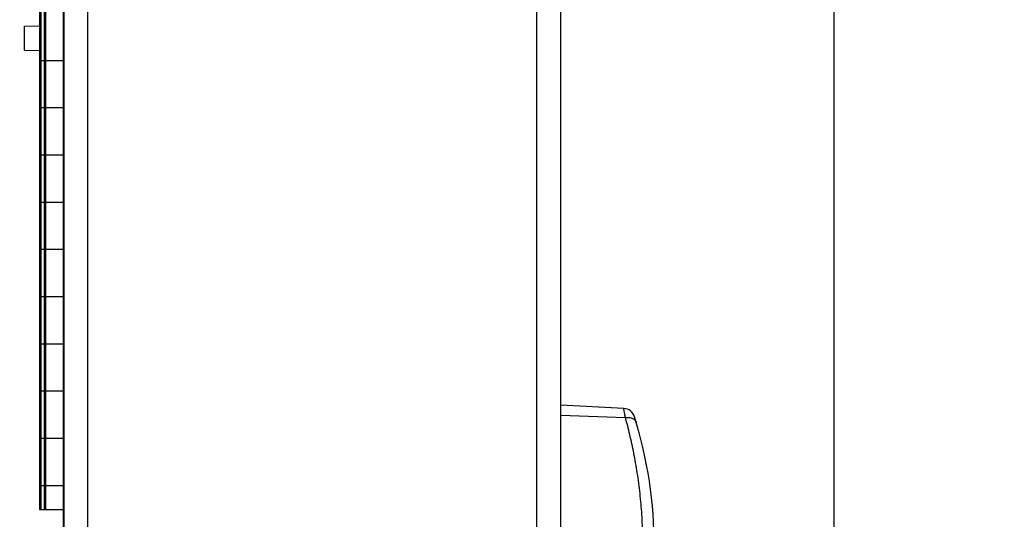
# Model space of a CAD drawing. Header units: inches. Extents: x 0 to 34, y 0 to 22.
# Tile 94 of 98: x 24.2 to 28.3, y 10 to 12.1. Entities that reach past the tile are written whole.
import ezdxf

# ---------------------------------------------------------------- set-up
doc = ezdxf.new("R2010")
doc.units = ezdxf.units.IN
doc.header["$LTSCALE"] = 1.87
doc.header["$MEASUREMENT"] = 0
doc.layers.get('0').update_dxf_attribs({"linetype": 'CONTINUOUS'})
doc.layers.add('DIMENSIONS', color=7, linetype='CONTINUOUS')
doc.styles.get("Standard").update_dxf_attribs({"font": 'txt', "width": 0.8})
doc.dimstyles.new('DIMSTYLE_1', dxfattribs={"dimtxt": 0.125, "dimasz": 0.18, "dimexe": 0.18, "dimexo": 0.0625, "dimgap": 0.09, "dimtad": 0, "dimtih": 1, "dimtoh": 1, "dimdec": 3, "dimzin": 4, "dimdsep": 46, "dimtxsty": 'STANDARD', "dimblk": '_FILLED', "dimblk1": '_FILLED', "dimblk2": '_FILLED', "dimcen": 0.09, "dimadec": 0, "dimazin": 0, "dimtp": 0.001, "dimtm": 0.001, "dimtfac": 1, "dimtdec": 3, "dimtofl": 0, "dimtmove": 0, "dimatfit": 3, "dimldrblk": '_FILLED', "dimfxl": 1, "dimtolj": 1, "dimtzin": 4, "dimarcsym": 0})

# ---------------------------------------------------------------- blocks, each defined once
blk = doc.blocks.new('_FILLED')
at = {"color": 0, "linetype": 'BYBLOCK'}
blk.add_solid([(0, 0), (-1, 0.174), (-1, -0.174)], dxfattribs=at)
blk = doc.blocks.new('*D1')
at = {"layer": 'DIMENSIONS', "color": 2, "linetype": 'CONTINUOUS'}
for p, q in [((24.3478, 19.5733), (22.7575, 19.5733)), ((22.8825, 19.5733), (22.8825, 14.2713)), ((22.8825, 7.9833), (22.8825, 14.0213)), ((24.3478, 7.9833), (22.7575, 7.9833))]:
    blk.add_line(p, q, dxfattribs=at)
at = {"layer": 'DIMENSIONS', "color": 2, "linetype": 'CONTINUOUS', "xscale": 0.18, "yscale": 0.18, "zscale": 0.18}
for p, rotation in [((22.8825, 19.5733), 90), ((22.8825, 7.9833), 270)]:
    blk.add_blockref('_FILLED', p, dxfattribs=dict(at, rotation=rotation))
at = {"layer": 'DIMENSIONS', "color": 2, "linetype": 'CONTINUOUS', "width": 0.8}
for s, p in [('11.590', (22.12, 14.0838)), ('[', (22.845, 14.0838)), ('294.39', (22.945, 14.0838)), (']', (23.545, 14.0838))]:
    blk.add_text(s, height=0.125, dxfattribs=at).set_placement(p)
blk = doc.blocks.new('*D2')
at = {"layer": 'DIMENSIONS', "color": 2, "linetype": 'CONTINUOUS'}
for p, q in [((26.6728, 19.1783), (27.7025, 19.1783)), ((27.5775, 19.1783), (27.5775, 14.2614)), ((27.5775, 8.3784), (27.5775, 14.0114)), ((26.6728, 8.3784), (27.7025, 8.3784))]:
    blk.add_line(p, q, dxfattribs=at)
at = {"layer": 'DIMENSIONS', "color": 2, "linetype": 'CONTINUOUS', "xscale": 0.18, "yscale": 0.18, "zscale": 0.18}
for p, rotation in [((27.5775, 19.1783), 90), ((27.5775, 8.3784), 270)]:
    blk.add_blockref('_FILLED', p, dxfattribs=dict(at, rotation=rotation))
at = {"layer": 'DIMENSIONS', "color": 2, "linetype": 'CONTINUOUS', "width": 0.8}
for s, p in [('10.800', (26.815, 14.0739)), ('[', (27.54, 14.0739)), ('274.32', (27.64, 14.0739)), (']', (28.24, 14.0739))]:
    blk.add_text(s, height=0.125, dxfattribs=at).set_placement(p)

msp = doc.modelspace()

# ---------------------------------------------------------------- linework, layer by layer
at = {"color": 7, "linetype": 'CONTINUOUS'}
for p, q in [((24.3655, 8.9833), (24.3655, 18.5733)), ((24.3675, 8.9833), (24.3675, 18.5733)), ((24.4675, 8.9833), (24.4675, 18.5733)), ((26.3375, 8.9833), (26.3375, 18.5733)), ((26.4375, 8.9833), (26.4375, 18.5733)), ((24.2647, 16.0783), (24.2647, 10.0744)), ((24.2726, 10.0744), (24.2726, 16.0783)), ((24.2844, 16.0783), (24.2844, 10.0744)), ((24.2923, 10.0744), (24.2923, 16.0783)), ((24.2025, 12.0883), (24.2647, 12.0898)), ((24.2025, 11.9883), (24.2025, 12.0883)), ((24.2025, 11.9883), (24.2647, 11.9869)), ((24.3655, 11.9445), (24.2647, 11.9445)), ((24.3655, 11.7476), (24.2647, 11.7476)), ((24.3655, 11.5508), (24.2647, 11.5508)), ((24.3655, 11.3539), (24.2647, 11.3539)), ((24.3655, 11.1571), (24.2647, 11.1571)), ((24.3655, 10.9602), (24.2647, 10.9602)), ((24.3655, 10.7634), (24.2647, 10.7634)), ((24.3655, 10.5665), (24.2647, 10.5665)), ((26.7002, 10.4951), (26.4375, 10.5089)), ((26.4375, 10.4672), (26.7071, 10.4575)), ((24.3655, 10.3697), (24.2647, 10.3697)), ((24.3655, 10.1728), (24.2647, 10.1728)), ((24.2647, 10.0744), (24.3655, 10.0744))]:
    msp.add_line(p, q, dxfattribs=at)
for centre, radius, start, end in [((26.6976, 10.4452), 0.05, 17.2373, 86.9996), ((24.9995, 9.9183), 1.828, 342.7628, 17.2372)]:
    msp.add_arc(centre, radius, start, end, dxfattribs=at)
for points, knots in [([(26.7071, 10.4575), (26.7062, 10.4623), (26.7047, 10.4706), (26.7025, 10.4826), (26.7015, 10.4883), (26.7003, 10.4946), (26.7003, 10.4946)], [0, 0, 0, 0, 0.38872, 0.69002, 0.895686, 1, 1, 1, 1]), ([(26.7071, 10.4575), (26.7112, 10.458), (26.7194, 10.4582), (26.7311, 10.4562), (26.741, 10.4518), (26.7485, 10.4453), (26.7515, 10.4397), (26.7524, 10.4368)], [0, 0, 0, 0, 0.235449, 0.454817, 0.653782, 0.833103, 1, 1, 1, 1]), ([(26.7071, 9.3792), (26.7136, 9.4027), (26.7262, 9.4519), (26.7429, 9.5288), (26.7573, 9.6107), (26.7686, 9.6963), (26.7763, 9.7842), (26.7802, 9.8735), (26.7802, 9.9631), (26.7763, 10.0524), (26.7686, 10.1404), (26.7573, 10.2259), (26.7429, 10.3079), (26.7262, 10.3848), (26.7136, 10.434), (26.7071, 10.4575)], [0, 0, 0, 0, 0.067122, 0.139625, 0.216219, 0.295679, 0.376834, 0.458764, 0.541227, 0.623157, 0.704316, 0.783776, 0.860369, 0.932873, 1, 1, 1, 1])]:
    msp.add_open_spline(points, degree=3, knots=knots, dxfattribs=at)

# ---------------------------------------------------------------- dimensions: what is measured, and where the dimension line sits
at = {"layer": 'DIMENSIONS', "color": 2, "linetype": 'CONTINUOUS'}
for base, p1, p2, picture, middle in [((22.8825, 7.9833), (24.3478, 19.5733), (24.3478, 7.9833), '*D1', (22.8825, 14.1463)), ((27.5775, 8.3784), (26.6728, 19.1783), (26.6728, 8.3784), '*D2', (27.5775, 14.1364))]:
    dim = msp.add_linear_dim(base=base, p1=p1, p2=p2, angle=270, dimstyle='DIMSTYLE_1', dxfattribs=at)
    dim.commit()
    dim.dimension.update_dxf_attribs({"geometry": picture, "text_midpoint": middle, "dimtype": 160})

doc.saveas('drawing.dxf')
